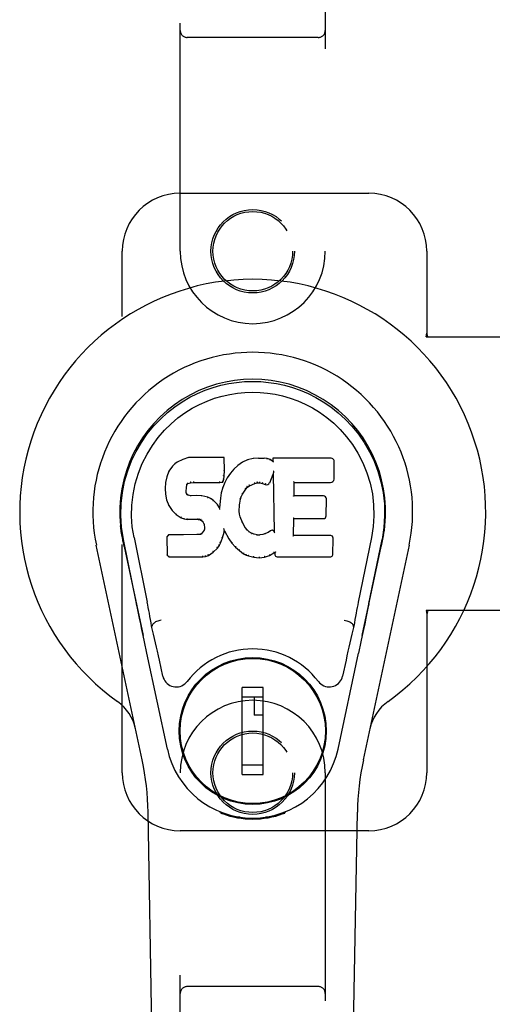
# Model space of a CAD drawing. Header units: inches. Extents: x 0 to 179, y 0 to 116.
# Tile 5 of 18: x 79.92 to 81.95, y 43.69 to 47.93. Entities that reach past the tile are written whole.
import ezdxf

# ---------------------------------------------------------------- set-up
doc = ezdxf.new("R2010")
doc.units = ezdxf.units.IN
doc.header["$LTSCALE"] = 9.842105
doc.header["$MEASUREMENT"] = 0
doc.linetypes.add('HIDDEN', pattern=[0.2, 0.1, -0.1])
doc.layers.add('DOOR_ASSEMBLY', color=7, linetype='CONTINUOUS')

msp = doc.modelspace()

# ---------------------------------------------------------------- linework, layer by layer
at = {"layer": 'DOOR_ASSEMBLY', "color": 8, "linetype": 'HIDDEN'}
for p, q in [((80.6094, 46.9358), (80.6094, 48.7933)), ((81.2344, 48.7933), (81.2344, 46.9358)), ((81.2044, 47.8583), (80.6394, 47.8583)), ((80.6094, 47.1858), (81.4219, 47.1858)), ((80.3594, 44.6858), (80.3594, 46.9358)), ((81.6719, 46.9358), (81.6719, 46.5826)), ((81.6689, 46.5658), (81.6719, 46.5826)), ((81.6689, 46.5658), (81.9898, 46.5658)), ((81.6763, 46.5658), (81.6719, 46.5826)), ((81.9898, 45.3858), (81.6689, 45.3858)), ((81.6689, 45.3858), (81.6719, 45.3689)), ((81.6763, 45.3858), (81.6719, 45.3689)), ((81.6719, 45.3689), (81.6719, 44.6858)), ((80.6094, 42.8283), (80.6094, 44.6858)), ((81.2344, 44.6858), (81.2344, 42.8283)), ((81.4219, 44.4358), (80.6094, 44.4358)), ((81.2044, 43.7633), (80.6394, 43.7633))]:
    msp.add_line(p, q, dxfattribs=at)
at = {"layer": 'DOOR_ASSEMBLY', "color": 7, "linetype": 'Continuous'}
for p, q in [((80.5759, 46.0091), (80.5611, 45.9873)), ((80.5858, 46.0187), (80.5759, 46.0091)), ((80.5763, 46.0087), (80.5759, 46.0091)), ((80.5969, 46.0264), (80.5858, 46.0187)), ((80.5862, 46.0182), (80.5858, 46.0187)), ((80.62, 46.037), (80.5969, 46.0264)), ((80.5972, 46.0258), (80.5969, 46.0264)), ((80.6458, 46.0452), (80.62, 46.037)), ((80.6203, 46.0364), (80.62, 46.037)), ((80.7987, 46.0452), (80.6458, 46.0452)), ((80.6459, 46.0446), (80.6458, 46.0452)), ((80.7981, 46.0446), (80.7987, 46.0452)), ((80.7999, 45.9904), (80.7987, 46.0452)), ((80.8577, 46.0117), (80.8406, 45.9954)), ((80.8773, 46.0261), (80.8577, 46.0117)), ((80.8581, 46.0113), (80.8577, 46.0117)), ((80.8998, 46.036), (80.8773, 46.0261)), ((80.8776, 46.0255), (80.8773, 46.0261)), ((80.9234, 46.0414), (80.8998, 46.036)), ((80.9, 46.0354), (80.8998, 46.036)), ((80.947, 46.0437), (80.9234, 46.0414)), ((80.9235, 46.0408), (80.9234, 46.0414)), ((80.947, 46.0437), (80.971, 46.0433)), ((80.947, 46.0431), (80.947, 46.0437)), ((80.9471, 46.0425), (80.947, 46.0431)), ((80.9709, 46.0427), (80.971, 46.0433)), ((80.9838, 46.0413), (80.971, 46.0433)), ((80.9837, 46.0407), (80.9838, 46.0413)), ((80.9967, 46.0371), (80.9838, 46.0413)), ((80.9964, 46.0365), (80.9967, 46.0371)), ((81.0088, 46.0291), (80.9967, 46.0371)), ((81.2573, 46.0432), (81.0085, 46.0432)), ((81.0092, 46.0425), (81.0085, 46.0432)), ((81.0085, 46.0432), (81.0088, 46.0291)), ((81.0088, 46.0291), (81.0094, 46.028)), ((81.2721, 45.9524), (81.2734, 46.0268)), ((80.5611, 45.9873), (80.5514, 45.9627)), ((80.5617, 45.987), (80.5611, 45.9873)), ((80.7969, 45.9517), (80.7985, 45.966)), ((80.7979, 45.966), (80.7985, 45.966)), ((80.7985, 45.966), (80.7999, 45.9904)), ((80.7993, 45.9904), (80.7999, 45.9904)), ((80.8254, 45.9776), (80.8121, 45.9583)), ((80.8406, 45.9954), (80.8254, 45.9776)), ((80.8259, 45.9772), (80.8254, 45.9776)), ((80.841, 45.9949), (80.8406, 45.9954)), ((80.9949, 45.9373), (81.0097, 45.9742)), ((81.0103, 45.9771), (81.0097, 45.9742)), ((81.0097, 45.9742), (81.0141, 45.727)), ((81.0105, 45.9789), (81.0104, 45.9784)), ((81.0106, 45.9796), (81.0105, 45.9789)), ((81.0107, 45.9803), (81.0106, 45.9796)), ((81.0109, 45.9814), (81.0107, 45.9803)), ((81.0111, 45.9825), (81.0109, 45.9814)), ((81.0113, 45.9838), (81.0111, 45.9825)), ((81.0115, 45.9852), (81.0113, 45.9838)), ((81.0119, 45.9871), (81.0115, 45.9852)), ((81.0121, 45.9882), (81.0119, 45.9871)), ((80.5464, 45.9376), (80.545, 45.9127)), ((80.5514, 45.9627), (80.5464, 45.9376)), ((80.547, 45.9375), (80.5464, 45.9376)), ((80.552, 45.9625), (80.5514, 45.9627)), ((80.636, 45.9149), (80.638, 45.928)), ((80.6374, 45.9282), (80.638, 45.928)), ((80.638, 45.928), (80.6396, 45.9313)), ((80.6391, 45.9316), (80.6396, 45.9313)), ((80.6396, 45.9313), (80.6422, 45.9334)), ((80.6419, 45.9339), (80.6422, 45.9334)), ((80.6422, 45.9334), (80.6535, 45.9369)), ((80.6534, 45.9374), (80.6535, 45.9369)), ((80.6535, 45.9369), (80.6669, 45.9379)), ((80.6668, 45.9418), (80.6668, 45.9404)), ((80.6668, 45.9385), (80.6669, 45.9379)), ((80.6669, 45.9379), (80.7798, 45.9379)), ((80.7798, 45.9404), (80.7797, 45.9418)), ((80.7798, 45.9379), (80.7925, 45.939)), ((80.7798, 45.9385), (80.7798, 45.9379)), ((80.792, 45.9395), (80.7925, 45.939)), ((80.801, 45.9376), (80.7924, 45.9158)), ((80.7925, 45.939), (80.7969, 45.9517)), ((80.7964, 45.9518), (80.7969, 45.9517)), ((80.8121, 45.9583), (80.801, 45.9376)), ((80.8016, 45.9374), (80.801, 45.9376)), ((80.8126, 45.958), (80.8121, 45.9583)), ((80.8989, 45.9182), (80.9077, 45.9242)), ((80.9074, 45.9247), (80.9077, 45.9242)), ((80.9077, 45.9242), (80.931, 45.9339)), ((80.9309, 45.9344), (80.931, 45.9339)), ((80.931, 45.9339), (80.9418, 45.9366)), ((80.9417, 45.9372), (80.9418, 45.9366)), ((80.9418, 45.9366), (80.9527, 45.9364)), ((80.9527, 45.937), (80.9527, 45.9364)), ((80.9527, 45.9364), (80.9641, 45.9338)), ((80.9643, 45.9343), (80.9641, 45.9338)), ((80.9641, 45.9338), (80.9757, 45.9293)), ((80.976, 45.9298), (80.9757, 45.9293)), ((81.0997, 45.8806), (81.1007, 45.9378)), ((81.1001, 45.9384), (81.1007, 45.9378)), ((81.1007, 45.9378), (81.2573, 45.9378)), ((80.5456, 45.9127), (80.545, 45.9127)), ((80.545, 45.9127), (80.5462, 45.8877)), ((80.5468, 45.8877), (80.5462, 45.8877)), ((80.5462, 45.8877), (80.5508, 45.8628)), ((80.6345, 45.901), (80.6351, 45.901)), ((80.635, 45.8949), (80.6355, 45.8951)), ((80.6351, 45.901), (80.636, 45.9149)), ((80.6355, 45.8951), (80.6351, 45.901)), ((80.6354, 45.915), (80.636, 45.9149)), ((80.637, 45.8904), (80.6355, 45.8951)), ((80.6364, 45.8901), (80.637, 45.8904)), ((80.6397, 45.8867), (80.637, 45.8904)), ((80.6392, 45.8863), (80.6397, 45.8867)), ((80.6433, 45.884), (80.6397, 45.8867)), ((80.6431, 45.8834), (80.6433, 45.884)), ((80.6548, 45.8807), (80.6433, 45.884)), ((80.6779, 45.8815), (80.6548, 45.8807)), ((80.6548, 45.8801), (80.6548, 45.8807)), ((80.6778, 45.8803), (80.6779, 45.8809)), ((80.7029, 45.8802), (80.6779, 45.8815)), ((80.6779, 45.8809), (80.6779, 45.8815)), ((80.7864, 45.8933), (80.7825, 45.8706)), ((80.7924, 45.9158), (80.7864, 45.8933)), ((80.787, 45.8932), (80.7864, 45.8933)), ((80.793, 45.9156), (80.7924, 45.9158)), ((80.8723, 45.8767), (80.8778, 45.8874)), ((80.8773, 45.8876), (80.8778, 45.8874)), ((80.8778, 45.8874), (80.8918, 45.9095)), ((80.8913, 45.9098), (80.8918, 45.9095)), ((80.8918, 45.9095), (80.8989, 45.9182)), ((80.8985, 45.9186), (80.8989, 45.9182)), ((81.099, 45.88), (81.0997, 45.8806)), ((81.2263, 45.8806), (81.0997, 45.8806)), ((80.5514, 45.8629), (80.5508, 45.8628)), ((80.5508, 45.8628), (80.5601, 45.8391)), ((80.5606, 45.8393), (80.5601, 45.8391)), ((80.5601, 45.8391), (80.5741, 45.8177)), ((80.7028, 45.8796), (80.7029, 45.8802)), ((80.728, 45.8747), (80.7029, 45.8802)), ((80.7278, 45.874), (80.728, 45.8747)), ((80.7405, 45.869), (80.728, 45.8747)), ((80.7402, 45.8684), (80.7405, 45.869)), ((80.7516, 45.8611), (80.7405, 45.869)), ((80.7512, 45.8606), (80.7516, 45.8611)), ((80.7697, 45.8429), (80.7516, 45.8611)), ((80.7693, 45.8425), (80.7697, 45.8429)), ((80.7789, 45.8284), (80.7697, 45.8429)), ((80.7825, 45.8706), (80.7789, 45.8284)), ((80.7831, 45.8705), (80.7825, 45.8706)), ((80.8641, 45.8139), (80.8653, 45.84)), ((80.8647, 45.84), (80.8653, 45.84)), ((80.8653, 45.84), (80.8688, 45.8655)), ((80.8682, 45.8657), (80.8688, 45.8655)), ((80.8688, 45.8655), (80.8723, 45.8767)), ((80.8718, 45.8769), (80.8723, 45.8767)), ((81.2384, 45.7939), (81.2397, 45.867)), ((80.5746, 45.8181), (80.5741, 45.8177)), ((80.5741, 45.8177), (80.5919, 45.7994)), ((80.5922, 45.7999), (80.5919, 45.7994)), ((80.5919, 45.7994), (80.6133, 45.7855)), ((80.7794, 45.8266), (80.7789, 45.8284)), ((80.8635, 45.8139), (80.8641, 45.8139)), ((80.8651, 45.8017), (80.8641, 45.8139)), ((80.8645, 45.8016), (80.8651, 45.8017)), ((80.8677, 45.7899), (80.8651, 45.8017)), ((80.6135, 45.786), (80.6133, 45.7855)), ((80.6133, 45.7855), (80.6259, 45.7809)), ((80.626, 45.7814), (80.6259, 45.7809)), ((80.6259, 45.7809), (80.6388, 45.7787)), ((80.6389, 45.7793), (80.6388, 45.7787)), ((80.6866, 45.7783), (80.6388, 45.7787)), ((80.6866, 45.7788), (80.6866, 45.7783)), ((80.6866, 45.7783), (80.693, 45.7777)), ((80.6931, 45.7782), (80.693, 45.7777)), ((80.693, 45.7777), (80.6981, 45.776)), ((80.6983, 45.7764), (80.6981, 45.776)), ((80.6981, 45.776), (80.7025, 45.7726)), ((80.7029, 45.773), (80.7025, 45.7726)), ((80.7025, 45.7726), (80.7065, 45.768)), ((80.7069, 45.7683), (80.7065, 45.768)), ((80.7065, 45.768), (80.7123, 45.7563)), ((80.7129, 45.7565), (80.7123, 45.7563)), ((80.7123, 45.7563), (80.7147, 45.743)), ((80.8671, 45.7897), (80.8677, 45.7899)), ((80.8771, 45.7659), (80.8677, 45.7899)), ((80.8766, 45.7656), (80.8771, 45.7659)), ((80.8896, 45.7436), (80.8771, 45.7659)), ((81.0979, 45.709), (81.0992, 45.7821)), ((81.0986, 45.7826), (81.0992, 45.7821)), ((81.0992, 45.7821), (81.2263, 45.7821)), ((80.3579, 45.7129), (80.3593, 45.7058)), ((80.5591, 45.7121), (80.5511, 45.704)), ((80.6208, 45.7127), (80.5591, 45.7121)), ((80.5593, 45.7115), (80.5591, 45.7121)), ((80.6815, 45.713), (80.6208, 45.7127)), ((80.6208, 45.7121), (80.6208, 45.7127)), ((80.6208, 45.7121), (80.6208, 45.7115)), ((80.6951, 45.7141), (80.6815, 45.713)), ((80.6815, 45.7124), (80.6815, 45.713)), ((80.6815, 45.7124), (80.6816, 45.7118)), ((80.6996, 45.7165), (80.6951, 45.7141)), ((80.6953, 45.7134), (80.6951, 45.7141)), ((80.7041, 45.7209), (80.6996, 45.7165)), ((80.7, 45.716), (80.6996, 45.7165)), ((80.7124, 45.732), (80.7041, 45.7209)), ((80.7046, 45.7205), (80.7041, 45.7209)), ((80.7142, 45.7372), (80.7124, 45.732)), ((80.7129, 45.7316), (80.7124, 45.732)), ((80.7147, 45.743), (80.7142, 45.7372)), ((80.7148, 45.737), (80.7142, 45.7372)), ((80.7153, 45.743), (80.7147, 45.743)), ((80.7922, 45.6994), (80.7991, 45.7234)), ((80.798, 45.7381), (80.7978, 45.7391)), ((80.7982, 45.7374), (80.798, 45.7381)), ((80.7983, 45.7367), (80.7982, 45.7374)), ((80.7984, 45.7361), (80.7983, 45.7367)), ((80.7986, 45.7355), (80.7984, 45.7361)), ((80.7985, 45.7235), (80.7991, 45.7234)), ((80.7987, 45.7349), (80.7986, 45.7355)), ((80.7988, 45.7341), (80.7987, 45.7349)), ((80.7991, 45.7234), (80.7996, 45.7293)), ((80.7996, 45.7293), (80.7992, 45.7312)), ((80.7996, 45.7293), (80.8188, 45.6953)), ((80.8891, 45.7432), (80.8896, 45.7436)), ((80.8975, 45.7342), (80.8896, 45.7436)), ((80.897, 45.7338), (80.8975, 45.7342)), ((80.9068, 45.7258), (80.8975, 45.7342)), ((80.9064, 45.7253), (80.9068, 45.7258)), ((80.917, 45.719), (80.9068, 45.7258)), ((80.9167, 45.7184), (80.917, 45.719)), ((80.9281, 45.7145), (80.917, 45.719)), ((80.928, 45.7139), (80.9281, 45.7145)), ((80.9403, 45.7123), (80.9281, 45.7145)), ((80.9403, 45.7123), (80.9527, 45.7118)), ((80.9403, 45.7117), (80.9403, 45.7123)), ((80.9648, 45.7137), (80.9527, 45.7118)), ((80.9527, 45.7112), (80.9527, 45.7118)), ((80.9767, 45.7175), (80.9648, 45.7137)), ((80.9649, 45.713), (80.9648, 45.7137)), ((80.988, 45.7227), (80.9767, 45.7175)), ((80.977, 45.7169), (80.9767, 45.7175)), ((80.9985, 45.7299), (80.988, 45.7227)), ((80.9884, 45.7222), (80.988, 45.7227)), ((80.9988, 45.7294), (80.9985, 45.7299)), ((81.0141, 45.727), (81.0141, 45.7269)), ((81.0147, 45.7249), (81.0141, 45.7269)), ((81.0168, 45.7195), (81.0161, 45.7216)), ((81.4859, 45.7129), (81.4845, 45.7058)), ((81.485, 45.7079), (81.4859, 45.7129)), ((80.361, 45.6961), (80.3604, 45.6992)), ((80.3616, 45.693), (80.361, 45.6961)), ((80.3629, 45.6864), (80.3616, 45.693)), ((80.366, 45.6717), (80.3629, 45.6864)), ((80.4214, 45.4153), (80.3649, 45.6922)), ((80.368, 45.6622), (80.366, 45.6717)), ((80.4104, 45.7014), (80.4674, 45.4224)), ((80.5517, 45.7038), (80.5511, 45.704)), ((80.5511, 45.704), (80.5525, 45.6248)), ((80.7772, 45.6654), (80.783, 45.6766)), ((80.7825, 45.6768), (80.783, 45.6766)), ((80.783, 45.6766), (80.7922, 45.6994)), ((80.7917, 45.6996), (80.7922, 45.6994)), ((80.8192, 45.6956), (80.8188, 45.6953)), ((80.8188, 45.6953), (80.832, 45.6765)), ((80.8324, 45.6769), (80.832, 45.6765)), ((80.832, 45.6765), (80.8473, 45.6596)), ((81.0973, 45.7084), (81.0979, 45.709)), ((81.2579, 45.709), (81.0979, 45.709)), ((81.267, 45.6263), (81.2683, 45.6984)), ((81.4334, 45.7014), (81.3764, 45.4224)), ((81.4224, 45.4153), (81.4789, 45.6922)), ((81.4758, 45.6622), (81.4778, 45.6717)), ((81.4778, 45.6717), (81.4808, 45.6864)), ((81.4808, 45.6864), (81.4824, 45.6942)), ((81.4824, 45.6942), (81.4829, 45.6969)), ((81.4829, 45.6969), (81.4834, 45.6995)), ((81.4834, 45.6995), (81.485, 45.7079)), ((80.4454, 44.7412), (80.248, 45.6672)), ((80.368, 45.6622), (80.4499, 45.2779)), ((80.7312, 45.6233), (80.752, 45.6375)), ((80.7517, 45.638), (80.752, 45.6375)), ((80.752, 45.6375), (80.7699, 45.6548)), ((80.7694, 45.6552), (80.7699, 45.6548)), ((80.7699, 45.6548), (80.7772, 45.6654)), ((80.7767, 45.6657), (80.7772, 45.6654)), ((80.8477, 45.66), (80.8473, 45.6596)), ((80.8473, 45.6596), (80.8643, 45.6445)), ((80.8647, 45.6449), (80.8643, 45.6445)), ((80.8643, 45.6445), (80.8826, 45.6305)), ((80.8829, 45.631), (80.8826, 45.6305)), ((80.8826, 45.6305), (80.8931, 45.6252)), ((80.8933, 45.6257), (80.8931, 45.6252)), ((80.9946, 45.6233), (81.0132, 45.6345)), ((81.013, 45.635), (81.0132, 45.6345)), ((81.0132, 45.6345), (81.0176, 45.6345)), ((81.0181, 45.635), (81.0176, 45.6345)), ((81.0176, 45.6345), (81.0177, 45.6263)), ((81.3939, 45.2779), (81.4757, 45.6622)), ((81.5957, 45.6672), (81.3984, 44.7412)), ((80.5531, 45.625), (80.5525, 45.6248)), ((80.5525, 45.6248), (80.5601, 45.6173)), ((80.5603, 45.6179), (80.5601, 45.6173)), ((80.5601, 45.6173), (80.7062, 45.6173)), ((80.7062, 45.6199), (80.7061, 45.6213)), ((80.7062, 45.6173), (80.719, 45.619)), ((80.7062, 45.6179), (80.7062, 45.6173)), ((80.7189, 45.6196), (80.719, 45.619)), ((80.719, 45.619), (80.7312, 45.6233)), ((80.7309, 45.6238), (80.7312, 45.6233)), ((80.8931, 45.6252), (80.9041, 45.6214)), ((80.9043, 45.6219), (80.9041, 45.6214)), ((80.9041, 45.6214), (80.9264, 45.6158)), ((80.9265, 45.6163), (80.9264, 45.6158)), ((80.9264, 45.6158), (80.9493, 45.6132)), ((80.9493, 45.6171), (80.9493, 45.6138)), ((80.9493, 45.6132), (80.9724, 45.6164)), ((80.9493, 45.6138), (80.9493, 45.6132)), ((80.9723, 45.6169), (80.9724, 45.6164)), ((80.9724, 45.6164), (80.9946, 45.6233)), ((80.9943, 45.6238), (80.9946, 45.6233)), ((81.0268, 45.6173), (81.2579, 45.6173)), ((80.4885, 45.3186), (80.4864, 45.3183)), ((81.3553, 45.3186), (81.3573, 45.3183)), ((81.3882, 45.2508), (81.3779, 45.2022)), ((80.5542, 44.7876), (80.4659, 45.2022)), ((81.2896, 44.7876), (81.3779, 45.2022)), ((80.5346, 45.1028), (80.5199, 45.1719)), ((81.3239, 45.1719), (81.3092, 45.1028)), ((80.7742, 45.146), (80.7742, 45.1416)), ((81.0695, 45.146), (81.0695, 45.1417)), ((80.9672, 45.0529), (80.8766, 45.0529)), ((80.8766, 44.6789), (80.8766, 45.0529)), ((80.9672, 44.6789), (80.9672, 45.0529)), ((80.6418, 45.0135), (80.6461, 45.0135)), ((80.8766, 45.0135), (80.9672, 45.0135)), ((80.9278, 45.0135), (80.9278, 44.9348)), ((81.1977, 45.0135), (81.202, 45.0135)), ((80.9672, 44.9348), (80.9278, 44.9348)), ((80.6418, 44.7182), (80.6461, 44.7182)), ((80.9672, 44.7182), (80.8766, 44.7182)), ((81.1976, 44.7182), (81.202, 44.7182)), ((80.8766, 44.6789), (80.9672, 44.6789)), ((80.7742, 44.5858), (80.7742, 44.5901)), ((81.0695, 44.5858), (81.0695, 44.5901)), ((80.5434, 40.3763), (80.4711, 44.5156)), ((80.7831, 44.5123), (80.7804, 44.518)), ((80.7867, 44.5154), (80.7866, 44.5108)), ((80.8672, 44.4942), (80.8462, 44.4939)), ((80.9219, 44.4899), (80.9219, 44.486)), ((80.9975, 44.4939), (80.9766, 44.4942)), ((81.0532, 44.5093), (81.0535, 44.5123)), ((81.0571, 44.5154), (81.0571, 44.5108)), ((81.0634, 44.518), (81.0606, 44.5123)), ((81.3004, 40.3763), (81.3726, 44.5156))]:
    msp.add_line(p, q, dxfattribs=at)
for points in [[(80.3649, 45.6921), (80.3567, 45.7448), (80.3535, 45.7965), (80.3549, 45.8468), (80.3605, 45.8955), (80.3701, 45.9427), (80.3834, 45.9881), (80.4, 46.0313), (80.4197, 46.0723), (80.4423, 46.1111), (80.4674, 46.1474), (80.4948, 46.1811), (80.524, 46.2119), (80.5546, 46.2398), (80.5862, 46.2647), (80.6184, 46.2866), (80.651, 46.3057), (80.6839, 46.3222), (80.7171, 46.3362), (80.7508, 46.348), (80.7847, 46.3576), (80.8185, 46.3649), (80.8526, 46.3701), (80.8871, 46.3733), (80.9219, 46.3744)], [(80.9219, 46.3744), (80.9561, 46.3733), (80.9905, 46.3702), (81.0248, 46.365), (81.059, 46.3576), (81.0929, 46.348), (81.1266, 46.3362), (81.1602, 46.322), (81.1934, 46.3053), (81.226, 46.2862), (81.2581, 46.2643), (81.29, 46.2391), (81.3207, 46.2109), (81.3498, 46.1801), (81.377, 46.1465), (81.4021, 46.11), (81.4247, 46.071), (81.4444, 46.0297), (81.461, 45.9863), (81.474, 45.9413), (81.4834, 45.8945), (81.489, 45.8458), (81.4903, 45.7956), (81.487, 45.7442), (81.4789, 45.6921)], [(80.4104, 45.7014), (80.4031, 45.7471), (80.4, 45.7932), (80.401, 45.8399), (80.4061, 45.8866), (80.4156, 45.9329), (80.4291, 45.9779), (80.4461, 46.0206), (80.4664, 46.0609), (80.4894, 46.0981), (80.5146, 46.1323), (80.5415, 46.1633), (80.5699, 46.1913), (80.5995, 46.2164), (80.63, 46.2386), (80.6613, 46.2582), (80.6932, 46.2751), (80.7253, 46.2894), (80.7577, 46.3013), (80.7903, 46.311), (80.8229, 46.3184), (80.8556, 46.3236), (80.8882, 46.3267), (80.9207, 46.3278), (80.9533, 46.3269), (80.9858, 46.3239), (81.0182, 46.3189), (81.0507, 46.3117), (81.0831, 46.3023), (81.1155, 46.2906), (81.1475, 46.2766), (81.1791, 46.2601), (81.2102, 46.241), (81.2408, 46.2191), (81.2706, 46.1943), (81.2993, 46.1665), (81.3265, 46.1357), (81.3521, 46.1015), (81.3754, 46.0642), (81.3962, 46.0236), (81.4138, 45.9804), (81.4275, 45.9355), (81.4372, 45.8891)], [(80.5764, 46.0088), (80.5766, 46.0089), (80.5768, 46.009), (80.577, 46.009), (80.5773, 46.009), (80.5776, 46.0089), (80.5778, 46.0088)], [(80.5862, 46.0182), (80.5864, 46.0183), (80.5865, 46.0183), (80.5867, 46.0183), (80.5869, 46.0183), (80.5871, 46.0182), (80.5874, 46.018)], [(80.5973, 46.0258), (80.5974, 46.0259), (80.5975, 46.0259), (80.5976, 46.0258), (80.5978, 46.0258), (80.598, 46.0257), (80.5982, 46.0255)], [(80.6203, 46.0364), (80.6204, 46.0364), (80.6205, 46.0364), (80.6206, 46.0363), (80.6207, 46.0362), (80.6208, 46.0361), (80.621, 46.0359)], [(80.6459, 46.0446), (80.6459, 46.0446), (80.646, 46.0445), (80.646, 46.0444), (80.6461, 46.0443), (80.6461, 46.0442), (80.6462, 46.044)], [(80.7975, 46.0446), (80.7973, 46.0446), (80.7971, 46.0445), (80.7969, 46.0444), (80.7967, 46.0443), (80.7964, 46.0442), (80.7962, 46.044)], [(80.8593, 46.0111), (80.859, 46.0113), (80.8588, 46.0114), (80.8586, 46.0114), (80.8584, 46.0114), (80.8582, 46.0113), (80.858, 46.0112)], [(80.8786, 46.0252), (80.8784, 46.0254), (80.8782, 46.0255), (80.878, 46.0255), (80.8779, 46.0255), (80.8778, 46.0255), (80.8776, 46.0255)], [(80.9006, 46.0349), (80.9005, 46.0351), (80.9004, 46.0352), (80.9003, 46.0353), (80.9002, 46.0354), (80.9001, 46.0354), (80.9, 46.0354)], [(80.9238, 46.0402), (80.9238, 46.0404), (80.9237, 46.0405), (80.9237, 46.0406), (80.9236, 46.0407), (80.9236, 46.0408), (80.9235, 46.0408)], [(80.9708, 46.0421), (80.9708, 46.0423), (80.9708, 46.0424), (80.9709, 46.0425), (80.9709, 46.0426), (80.9709, 46.0426), (80.9709, 46.0427)], [(80.9832, 46.0402), (80.9833, 46.0403), (80.9834, 46.0405), (80.9835, 46.0406), (80.9835, 46.0406), (80.9836, 46.0407), (80.9837, 46.0407)], [(80.9956, 46.0361), (80.9957, 46.0363), (80.9959, 46.0364), (80.996, 46.0365), (80.9962, 46.0365), (80.9963, 46.0365), (80.9964, 46.0365)], [(81.0112, 46.0419), (81.0109, 46.0421), (81.0106, 46.0422), (81.0104, 46.0424), (81.0102, 46.0424), (81.01, 46.0425), (81.0098, 46.0425)], [(81.0114, 46.0256), (81.0111, 46.0261), (81.0109, 46.0265), (81.0106, 46.0269), (81.0103, 46.0272), (81.0101, 46.0275), (81.0098, 46.0277)], [(80.5617, 45.9871), (80.5619, 45.9873), (80.5621, 45.9874), (80.5624, 45.9875), (80.5627, 45.9876), (80.5631, 45.9875), (80.5634, 45.9875)], [(80.7979, 45.966), (80.7979, 45.9664), (80.7977, 45.9668), (80.7974, 45.9671), (80.797, 45.9673), (80.7965, 45.9675), (80.796, 45.9676)], [(80.7993, 45.9904), (80.7992, 45.9908), (80.799, 45.9911), (80.7987, 45.9914), (80.7983, 45.9916), (80.7978, 45.9918), (80.7973, 45.9918)], [(80.8274, 45.9774), (80.8271, 45.9775), (80.8268, 45.9775), (80.8266, 45.9775), (80.8263, 45.9775), (80.8261, 45.9774), (80.8259, 45.9772)], [(80.8424, 45.995), (80.8422, 45.9951), (80.8419, 45.9951), (80.8417, 45.9952), (80.8414, 45.9951), (80.8412, 45.9951), (80.841, 45.9949)], [(81.0104, 45.9784), (81.0104, 45.9782), (81.0104, 45.978), (81.0103, 45.9779)], [(81.0103, 45.9779), (81.0103, 45.9776), (81.0103, 45.9775), (81.0103, 45.9773)], [(80.547, 45.9376), (80.5471, 45.9379), (80.5474, 45.9382), (80.5477, 45.9384), (80.5481, 45.9385), (80.5485, 45.9386), (80.5489, 45.9386)], [(80.5521, 45.9626), (80.5522, 45.9628), (80.5524, 45.963), (80.5528, 45.9632), (80.5531, 45.9633), (80.5535, 45.9633), (80.5539, 45.9633)], [(80.6355, 45.9301), (80.636, 45.93), (80.6365, 45.9298), (80.6369, 45.9295), (80.6372, 45.9291), (80.6374, 45.9287), (80.6374, 45.9283)], [(80.6375, 45.9343), (80.6381, 45.934), (80.6385, 45.9336), (80.6389, 45.9331), (80.6392, 45.9327), (80.6393, 45.9322), (80.6392, 45.9318)], [(80.6409, 45.9371), (80.6412, 45.9367), (80.6415, 45.9363), (80.6418, 45.9358), (80.642, 45.9354), (80.6421, 45.9349), (80.6421, 45.9345), (80.6421, 45.9342), (80.6419, 45.934)], [(80.653, 45.9407), (80.6532, 45.9403), (80.6533, 45.9398), (80.6534, 45.9393), (80.6535, 45.9388), (80.6535, 45.9383), (80.6535, 45.9379), (80.6535, 45.9375), (80.6534, 45.9374)], [(80.6668, 45.9404), (80.6669, 45.9399), (80.6669, 45.9395), (80.6669, 45.939), (80.6669, 45.9387), (80.6669, 45.9385), (80.6668, 45.9385)], [(80.7798, 45.9385), (80.7798, 45.9385), (80.7798, 45.9387), (80.7798, 45.939), (80.7798, 45.9395), (80.7798, 45.9399), (80.7798, 45.9404)], [(80.7921, 45.9398), (80.7922, 45.9401), (80.7921, 45.9404), (80.792, 45.9408), (80.7918, 45.9412), (80.7916, 45.9417), (80.7913, 45.9421), (80.7909, 45.9424), (80.7906, 45.9428)], [(80.7964, 45.9519), (80.7963, 45.9523), (80.7961, 45.9527), (80.7959, 45.953), (80.7955, 45.9533), (80.795, 45.9535), (80.7944, 45.9536)], [(80.8033, 45.9379), (80.803, 45.938), (80.8026, 45.938), (80.8023, 45.9379), (80.802, 45.9378), (80.8017, 45.9376), (80.8015, 45.9373)], [(80.8143, 45.9584), (80.8139, 45.9584), (80.8136, 45.9585), (80.8133, 45.9584), (80.813, 45.9584), (80.8128, 45.9582), (80.8126, 45.958)], [(80.9074, 45.9247), (80.9076, 45.9249), (80.9076, 45.9252), (80.9076, 45.9256), (80.9075, 45.926), (80.9073, 45.9265), (80.9071, 45.927), (80.9068, 45.9274), (80.9064, 45.9278)], [(80.9309, 45.9344), (80.931, 45.9345), (80.9311, 45.9348), (80.9311, 45.9352), (80.931, 45.9356), (80.9309, 45.9361), (80.9307, 45.9367), (80.9305, 45.9372), (80.9302, 45.9377)], [(80.9417, 45.9372), (80.9418, 45.9372), (80.9418, 45.9375), (80.9418, 45.9378), (80.9418, 45.9383), (80.9418, 45.9389), (80.9417, 45.9394), (80.9416, 45.94), (80.9415, 45.9405)], [(80.9528, 45.937), (80.9527, 45.9371), (80.9527, 45.9373), (80.9527, 45.9377), (80.9527, 45.9381), (80.9527, 45.9387), (80.9528, 45.9393), (80.9529, 45.9398), (80.953, 45.9404)], [(80.9643, 45.9343), (80.9641, 45.9344), (80.9641, 45.9347), (80.9641, 45.9351), (80.9641, 45.9355), (80.9642, 45.936), (80.9644, 45.9366), (80.9646, 45.9371), (80.9649, 45.9376)], [(80.9767, 45.933), (80.9764, 45.9326), (80.9762, 45.9321), (80.976, 45.9316), (80.9758, 45.9311), (80.9757, 45.9306), (80.9757, 45.9302), (80.9758, 45.9299), (80.976, 45.9298)], [(81.0981, 45.9417), (81.0984, 45.9415), (81.0986, 45.9413), (81.0989, 45.9411), (81.0991, 45.9408), (81.0993, 45.9406), (81.0995, 45.9403)], [(81.0995, 45.9403), (81.0997, 45.9401), (81.0998, 45.9398), (81.0999, 45.9396), (81.1, 45.9394), (81.1001, 45.9391), (81.1001, 45.939)], [(80.5456, 45.9127), (80.5457, 45.9131), (80.5459, 45.9134), (80.5462, 45.9137), (80.5466, 45.9139), (80.547, 45.914), (80.5475, 45.914)], [(80.5468, 45.8878), (80.5469, 45.8882), (80.547, 45.8885), (80.5474, 45.8888), (80.5478, 45.8891), (80.5482, 45.8892), (80.5488, 45.8893)], [(80.6326, 45.9023), (80.633, 45.9023), (80.6335, 45.9022), (80.6339, 45.902), (80.6342, 45.9017), (80.6344, 45.9013), (80.6345, 45.9009)], [(80.633, 45.8959), (80.6334, 45.8959), (80.6339, 45.8959), (80.6342, 45.8957), (80.6345, 45.8955), (80.6348, 45.8953), (80.6349, 45.895)], [(80.6334, 45.9166), (80.6339, 45.9165), (80.6344, 45.9163), (80.6348, 45.9161), (80.6351, 45.9158), (80.6353, 45.9154), (80.6354, 45.915)], [(80.6346, 45.8906), (80.635, 45.8907), (80.6353, 45.8907), (80.6356, 45.8906), (80.6359, 45.8906), (80.6361, 45.8904), (80.6363, 45.8902)], [(80.6378, 45.8862), (80.6381, 45.8863), (80.6383, 45.8864), (80.6386, 45.8864), (80.6388, 45.8864), (80.639, 45.8864), (80.6391, 45.8863)], [(80.6422, 45.883), (80.6423, 45.8831), (80.6425, 45.8833), (80.6426, 45.8834), (80.6428, 45.8834), (80.6429, 45.8834), (80.643, 45.8834)], [(80.789, 45.8941), (80.7885, 45.8941), (80.7881, 45.8941), (80.7877, 45.8939), (80.7874, 45.8937), (80.7872, 45.8935), (80.787, 45.8931)], [(80.7949, 45.9163), (80.7944, 45.9164), (80.7941, 45.9163), (80.7937, 45.9162), (80.7934, 45.9161), (80.7931, 45.9159), (80.793, 45.9155)], [(80.8773, 45.8877), (80.8774, 45.8881), (80.8773, 45.8885), (80.8771, 45.889), (80.8767, 45.8894), (80.8761, 45.8897), (80.8756, 45.89)], [(80.8913, 45.9098), (80.8914, 45.9101), (80.8914, 45.9105), (80.8913, 45.9108), (80.8911, 45.9112), (80.8908, 45.9116), (80.8905, 45.9119), (80.8901, 45.9121), (80.8897, 45.9123)], [(80.8985, 45.9187), (80.8987, 45.9189), (80.8987, 45.9193), (80.8986, 45.9196), (80.8985, 45.92), (80.8982, 45.9204), (80.8979, 45.9208), (80.8975, 45.9212), (80.8971, 45.9214)], [(81.4372, 45.8891), (81.4426, 45.8417), (81.4438, 45.7941), (81.4407, 45.7475), (81.4334, 45.7014)], [(80.5514, 45.863), (80.5514, 45.8634), (80.5516, 45.8638), (80.5518, 45.8642), (80.5522, 45.8645), (80.5527, 45.8647), (80.5533, 45.8648)], [(80.5606, 45.8394), (80.5606, 45.8398), (80.5607, 45.8403), (80.5609, 45.8407), (80.5613, 45.8411), (80.5618, 45.8414), (80.5624, 45.8416)], [(80.6545, 45.8795), (80.6546, 45.8797), (80.6546, 45.8798), (80.6546, 45.8799), (80.6547, 45.88), (80.6547, 45.8801), (80.6548, 45.8801)], [(80.7025, 45.879), (80.7026, 45.8792), (80.7026, 45.8793), (80.7027, 45.8794), (80.7027, 45.8795), (80.7028, 45.8795), (80.7028, 45.8796)], [(80.7272, 45.8736), (80.7273, 45.8737), (80.7274, 45.8739), (80.7275, 45.874), (80.7276, 45.874), (80.7277, 45.874), (80.7278, 45.874)], [(80.7392, 45.8681), (80.7395, 45.8683), (80.7397, 45.8684), (80.7398, 45.8684), (80.7399, 45.8685), (80.7401, 45.8685), (80.7402, 45.8684)], [(80.7499, 45.8605), (80.7501, 45.8606), (80.7504, 45.8607), (80.7506, 45.8608), (80.7508, 45.8608), (80.751, 45.8607), (80.7511, 45.8607)], [(80.7677, 45.8426), (80.768, 45.8427), (80.7683, 45.8428), (80.7686, 45.8428), (80.7688, 45.8428), (80.769, 45.8427), (80.7692, 45.8425)], [(80.7851, 45.8716), (80.7846, 45.8716), (80.7842, 45.8715), (80.7838, 45.8713), (80.7835, 45.8711), (80.7833, 45.8708), (80.7831, 45.8704)], [(80.8647, 45.84), (80.8646, 45.8404), (80.8644, 45.8408), (80.8641, 45.8411), (80.8637, 45.8413), (80.8632, 45.8415), (80.8627, 45.8415)], [(80.8682, 45.8658), (80.8682, 45.8661), (80.868, 45.8665), (80.8677, 45.8669), (80.8673, 45.8671), (80.8668, 45.8674), (80.8663, 45.8675)], [(80.8718, 45.8769), (80.8718, 45.8773), (80.8717, 45.8778), (80.8714, 45.8782), (80.871, 45.8785), (80.8705, 45.8788), (80.8699, 45.879)], [(81.097, 45.8794), (81.0973, 45.8795), (81.0976, 45.8797), (81.0978, 45.8798), (81.098, 45.8799), (81.0982, 45.8799), (81.0984, 45.8799)], [(80.5745, 45.8181), (80.5744, 45.8184), (80.5744, 45.8187), (80.5745, 45.8191), (80.5747, 45.8195), (80.575, 45.8198), (80.5753, 45.8202), (80.5757, 45.8205), (80.5761, 45.8207)], [(80.5922, 45.7999), (80.5921, 45.8002), (80.592, 45.8005), (80.5921, 45.8009), (80.5922, 45.8013), (80.5924, 45.8017), (80.5927, 45.8021), (80.5931, 45.8025), (80.5935, 45.8028)], [(80.7808, 45.8219), (80.7803, 45.8238), (80.7801, 45.8247), (80.7798, 45.8254), (80.7796, 45.826), (80.7795, 45.8264)], [(80.8635, 45.814), (80.8634, 45.8143), (80.8632, 45.8146), (80.8629, 45.8149), (80.8625, 45.8151), (80.862, 45.8152), (80.8615, 45.8152)], [(80.8645, 45.8017), (80.8643, 45.802), (80.8641, 45.8023), (80.8638, 45.8025), (80.8634, 45.8026), (80.863, 45.8027), (80.8625, 45.8027)], [(80.6135, 45.7861), (80.6133, 45.7863), (80.6133, 45.7866), (80.6133, 45.7869), (80.6134, 45.7874), (80.6136, 45.7879), (80.6138, 45.7884), (80.6141, 45.7888), (80.6144, 45.7892)], [(80.626, 45.7815), (80.6259, 45.7816), (80.6259, 45.7818), (80.6259, 45.7822), (80.6259, 45.7826), (80.626, 45.7832), (80.6261, 45.7837), (80.6263, 45.7843), (80.6265, 45.7848)], [(80.6389, 45.7793), (80.6388, 45.7794), (80.6388, 45.7796), (80.6388, 45.7799), (80.6388, 45.7804), (80.6389, 45.781), (80.6389, 45.7815), (80.639, 45.7821), (80.6391, 45.7826)], [(80.6866, 45.7788), (80.6866, 45.7789), (80.6866, 45.7791), (80.6866, 45.7795), (80.6866, 45.7799), (80.6866, 45.7805), (80.6867, 45.7811), (80.6867, 45.7817), (80.6867, 45.7822)], [(80.6931, 45.7782), (80.693, 45.7783), (80.693, 45.7786), (80.693, 45.7789), (80.693, 45.7794), (80.6931, 45.7799), (80.6932, 45.7805), (80.6934, 45.781), (80.6935, 45.7815)], [(80.6983, 45.7765), (80.6982, 45.7767), (80.6981, 45.777), (80.6981, 45.7774), (80.6982, 45.7778), (80.6984, 45.7783), (80.6986, 45.7788), (80.6989, 45.7792), (80.6993, 45.7796)], [(80.703, 45.773), (80.7028, 45.7733), (80.7027, 45.7737), (80.7028, 45.7741), (80.703, 45.7745), (80.7032, 45.7749), (80.7035, 45.7752), (80.7039, 45.7756), (80.7043, 45.7759)], [(80.7069, 45.7684), (80.7068, 45.7688), (80.7069, 45.7693), (80.7072, 45.7697), (80.7075, 45.7702), (80.708, 45.7705), (80.7086, 45.7708)], [(80.7129, 45.7566), (80.7129, 45.757), (80.7131, 45.7574), (80.7134, 45.7577), (80.7138, 45.758), (80.7142, 45.7583), (80.7148, 45.7584)], [(80.8671, 45.7898), (80.867, 45.79), (80.8667, 45.7903), (80.8664, 45.7904), (80.8661, 45.7905), (80.8657, 45.7905), (80.8653, 45.7905)], [(80.8766, 45.7657), (80.8764, 45.7659), (80.8762, 45.7661), (80.8759, 45.7662), (80.8755, 45.7662), (80.8752, 45.7662), (80.8748, 45.7662)], [(81.0967, 45.786), (81.0969, 45.7858), (81.0972, 45.7856), (81.0974, 45.7853), (81.0977, 45.7851), (81.0979, 45.7848), (81.0981, 45.7846)], [(81.0981, 45.7846), (81.0982, 45.7843), (81.0984, 45.7841), (81.0985, 45.7838), (81.0986, 45.7836), (81.0986, 45.7834), (81.0986, 45.7832)], [(80.3578, 45.7129), (80.3567, 45.7192), (80.3557, 45.7255), (80.3547, 45.7318), (80.3539, 45.738), (80.3531, 45.7442), (80.3524, 45.7504)], [(80.3604, 45.6992), (80.3581, 45.7116), (80.3578, 45.7129)], [(80.5594, 45.7115), (80.5595, 45.7115), (80.5596, 45.7114), (80.5598, 45.7113), (80.5599, 45.7112), (80.56, 45.7111), (80.5601, 45.7109)], [(80.6953, 45.7134), (80.6954, 45.7134), (80.6955, 45.7134), (80.6956, 45.7133), (80.6957, 45.7132), (80.6958, 45.7131), (80.6959, 45.7129)], [(80.7001, 45.716), (80.7002, 45.7161), (80.7004, 45.7161), (80.7006, 45.7161), (80.7008, 45.716), (80.701, 45.7159), (80.7012, 45.7158)], [(80.7046, 45.7205), (80.7048, 45.7206), (80.705, 45.7207), (80.7053, 45.7208), (80.7055, 45.7208), (80.7058, 45.7207), (80.7061, 45.7206)], [(80.713, 45.7317), (80.7132, 45.7319), (80.7134, 45.732), (80.7137, 45.7321), (80.714, 45.7322), (80.7143, 45.7321), (80.7147, 45.7321)], [(80.7149, 45.7371), (80.715, 45.7374), (80.7153, 45.7376), (80.7156, 45.7378), (80.7159, 45.7379), (80.7163, 45.738), (80.7168, 45.738)], [(80.7153, 45.7431), (80.7154, 45.7435), (80.7156, 45.7438), (80.7159, 45.7441), (80.7163, 45.7443), (80.7168, 45.7444), (80.7173, 45.7445)], [(80.7985, 45.7235), (80.7985, 45.7239), (80.7983, 45.7243), (80.798, 45.7246), (80.7976, 45.7249), (80.7971, 45.7251), (80.7966, 45.7252)], [(80.799, 45.733), (80.799, 45.7333), (80.7989, 45.7335), (80.7988, 45.7341)], [(80.7992, 45.7314), (80.7992, 45.7316), (80.7992, 45.7317), (80.7992, 45.7319), (80.7992, 45.7321), (80.7991, 45.7323), (80.7991, 45.7325), (80.7991, 45.7328), (80.799, 45.733)], [(80.8874, 45.7434), (80.8878, 45.7435), (80.8881, 45.7436), (80.8883, 45.7436), (80.8886, 45.7435), (80.8888, 45.7434), (80.889, 45.7432)], [(80.8956, 45.7338), (80.8959, 45.7339), (80.8961, 45.734), (80.8964, 45.734), (80.8966, 45.734), (80.8968, 45.7339), (80.897, 45.7337)], [(80.9052, 45.7252), (80.9055, 45.7253), (80.9057, 45.7254), (80.9059, 45.7254), (80.9061, 45.7255), (80.9063, 45.7254), (80.9064, 45.7253)], [(80.9158, 45.718), (80.916, 45.7182), (80.9162, 45.7183), (80.9163, 45.7184), (80.9164, 45.7184), (80.9166, 45.7184), (80.9167, 45.7184)], [(80.9274, 45.7134), (80.9275, 45.7136), (80.9276, 45.7137), (80.9277, 45.7138), (80.9278, 45.7138), (80.9279, 45.7139), (80.928, 45.7139)], [(80.94, 45.7111), (80.9401, 45.7113), (80.9401, 45.7114), (80.9402, 45.7115), (80.9402, 45.7116), (80.9402, 45.7117), (80.9403, 45.7117)], [(80.9529, 45.7106), (80.9528, 45.7108), (80.9528, 45.7109), (80.9528, 45.711), (80.9528, 45.7111), (80.9528, 45.7112), (80.9527, 45.7112)], [(80.9654, 45.7125), (80.9653, 45.7127), (80.9652, 45.7128), (80.9652, 45.7129), (80.9651, 45.713), (80.965, 45.713), (80.965, 45.713)], [(80.9777, 45.7165), (80.9775, 45.7166), (80.9774, 45.7168), (80.9773, 45.7168), (80.9772, 45.7169), (80.9771, 45.7169), (80.977, 45.7169)], [(80.9893, 45.7218), (80.9891, 45.722), (80.9889, 45.7221), (80.9887, 45.7222), (80.9886, 45.7222), (80.9885, 45.7222), (80.9884, 45.7222)], [(81.014, 45.7271), (81.0133, 45.728), (81.0126, 45.7288), (81.0119, 45.7294), (81.0112, 45.73), (81.0104, 45.7305), (81.0097, 45.7309), (81.0089, 45.7313), (81.0081, 45.7316), (81.0073, 45.7318), (81.0065, 45.7319), (81.0057, 45.732), (81.0049, 45.732)], [(81.0161, 45.7216), (81.0157, 45.7225), (81.0154, 45.7234), (81.0151, 45.7241), (81.0149, 45.7246)], [(81.4859, 45.7129), (81.487, 45.7193), (81.4881, 45.7256), (81.489, 45.7319), (81.4899, 45.7382), (81.4907, 45.7443), (81.4914, 45.7504)], [(80.552, 45.704), (80.5522, 45.7042), (80.5524, 45.7043), (80.5527, 45.7044), (80.553, 45.7044), (80.5534, 45.7044), (80.5537, 45.7043)], [(80.7767, 45.6656), (80.7768, 45.6661), (80.7768, 45.6666), (80.7765, 45.6671), (80.7761, 45.6675), (80.7756, 45.6678), (80.775, 45.6681)], [(80.7825, 45.6768), (80.7826, 45.6772), (80.7824, 45.6777), (80.7822, 45.6782), (80.7817, 45.6785), (80.7812, 45.6788), (80.7807, 45.679)], [(80.7917, 45.6995), (80.7917, 45.7), (80.7916, 45.7004), (80.7913, 45.7008), (80.7909, 45.7012), (80.7904, 45.7014), (80.7898, 45.7016)], [(80.8192, 45.6956), (80.8191, 45.696), (80.8192, 45.6965), (80.8195, 45.697), (80.8199, 45.6974), (80.8204, 45.6978), (80.8209, 45.698)], [(80.8324, 45.6769), (80.8323, 45.6772), (80.8323, 45.6775), (80.8324, 45.6779), (80.8326, 45.6783), (80.8328, 45.6787), (80.8332, 45.679), (80.8336, 45.6793), (80.834, 45.6795)], [(81.0953, 45.7078), (81.0956, 45.7079), (81.0958, 45.7081), (81.0961, 45.7082), (81.0963, 45.7083), (81.0965, 45.7083), (81.0967, 45.7084)], [(80.5531, 45.6254), (80.5532, 45.6257), (80.5533, 45.6261), (80.5536, 45.6265), (80.554, 45.6268), (80.5545, 45.627), (80.555, 45.6272)], [(80.7309, 45.6238), (80.7311, 45.624), (80.7312, 45.6243), (80.7311, 45.6247), (80.7311, 45.6252), (80.7309, 45.6257), (80.7306, 45.6261), (80.7304, 45.6266), (80.73, 45.627)], [(80.7516, 45.6379), (80.7518, 45.6382), (80.7519, 45.6386), (80.7518, 45.639), (80.7517, 45.6394), (80.7515, 45.6398), (80.7512, 45.6402), (80.7508, 45.6406), (80.7504, 45.6409)], [(80.7694, 45.6551), (80.7696, 45.6555), (80.7696, 45.6559), (80.7695, 45.6562), (80.7693, 45.6566), (80.7691, 45.657), (80.7687, 45.6573), (80.7683, 45.6576), (80.7679, 45.6578)], [(80.8476, 45.6601), (80.8475, 45.6603), (80.8475, 45.6606), (80.8475, 45.661), (80.8477, 45.6614), (80.8479, 45.6618), (80.8482, 45.6621), (80.8486, 45.6625), (80.8491, 45.6628)], [(80.8647, 45.6449), (80.8645, 45.6452), (80.8645, 45.6455), (80.8645, 45.6459), (80.8647, 45.6463), (80.8649, 45.6468), (80.8652, 45.6472), (80.8656, 45.6475), (80.866, 45.6478)], [(80.8829, 45.631), (80.8827, 45.6313), (80.8827, 45.6316), (80.8827, 45.6319), (80.8828, 45.6324), (80.883, 45.6328), (80.8833, 45.6333), (80.8836, 45.6337), (80.884, 45.6341)], [(80.8933, 45.6257), (80.8932, 45.6259), (80.8931, 45.6261), (80.8931, 45.6265), (80.8932, 45.627), (80.8933, 45.6275), (80.8936, 45.628), (80.8938, 45.6285), (80.8941, 45.6289)], [(80.9935, 45.627), (80.9938, 45.6266), (80.9941, 45.6262), (80.9943, 45.6257), (80.9944, 45.6252), (80.9945, 45.6247), (80.9946, 45.6243), (80.9945, 45.624), (80.9944, 45.6238)], [(81.0125, 45.6384), (81.0126, 45.6382), (81.0127, 45.638), (81.0127, 45.6377), (81.0128, 45.6375), (81.0129, 45.6372), (81.013, 45.637)], [(81.013, 45.637), (81.0131, 45.6365), (81.0132, 45.6361), (81.0132, 45.6357), (81.0132, 45.6354), (81.0131, 45.6352), (81.0131, 45.635)], [(81.0187, 45.637), (81.0185, 45.6367), (81.0184, 45.6365), (81.0183, 45.6362), (81.0182, 45.636), (81.0182, 45.6358), (81.0181, 45.6356)], [(81.0201, 45.6384), (81.0198, 45.6382), (81.0196, 45.638), (81.0193, 45.6377), (81.0191, 45.6375), (81.0189, 45.6372), (81.0187, 45.637)], [(80.5602, 45.618), (80.5602, 45.6181), (80.5601, 45.6184), (80.5601, 45.6187), (80.5602, 45.619), (80.5603, 45.6194), (80.5604, 45.6199)], [(80.5604, 45.6199), (80.5605, 45.6201), (80.5606, 45.6204), (80.5607, 45.6206), (80.5609, 45.6209), (80.561, 45.6211), (80.5611, 45.6213)], [(80.7062, 45.6179), (80.7062, 45.618), (80.7063, 45.6182), (80.7063, 45.6185), (80.7063, 45.6189), (80.7062, 45.6194), (80.7062, 45.6199)], [(80.7188, 45.6196), (80.719, 45.6197), (80.719, 45.6199), (80.719, 45.6203), (80.719, 45.6208), (80.7189, 45.6213), (80.7188, 45.6218), (80.7186, 45.6224), (80.7184, 45.6229)], [(80.9043, 45.6219), (80.9042, 45.6221), (80.9041, 45.6224), (80.9041, 45.6227), (80.9042, 45.6232), (80.9043, 45.6238), (80.9045, 45.6243), (80.9047, 45.6248), (80.9049, 45.6252)], [(80.9265, 45.6163), (80.9265, 45.6164), (80.9264, 45.6167), (80.9264, 45.617), (80.9264, 45.6175), (80.9265, 45.618), (80.9266, 45.6186), (80.9267, 45.6191), (80.9269, 45.6197)], [(80.9718, 45.6203), (80.972, 45.6199), (80.9721, 45.6194), (80.9723, 45.6189), (80.9724, 45.6183), (80.9724, 45.6178), (80.9724, 45.6174), (80.9724, 45.6171), (80.9723, 45.6169)], [(80.4659, 45.2022), (80.4556, 45.2508), (80.45, 45.2773), (80.4446, 45.3031), (80.4394, 45.3281), (80.4344, 45.352), (80.4297, 45.3746), (80.4254, 45.3957), (80.4214, 45.4152)], [(81.4223, 45.4152), (81.4183, 45.3957), (81.414, 45.3746), (81.4093, 45.352), (81.4044, 45.3281), (81.3991, 45.3031), (81.3937, 45.2773), (81.3882, 45.2508)], [(80.5272, 45.3442), (80.5222, 45.3432), (80.5172, 45.3419), (80.5124, 45.3403), (80.5078, 45.3385), (80.5036, 45.3364), (80.4998, 45.3342), (80.4965, 45.3318), (80.4937, 45.3292), (80.4914, 45.3267), (80.4898, 45.3241), (80.4888, 45.3215), (80.4885, 45.319)], [(81.3165, 45.3442), (81.3216, 45.3432), (81.3266, 45.3419), (81.3314, 45.3403), (81.3359, 45.3385), (81.3401, 45.3364), (81.3439, 45.3342), (81.3473, 45.3318), (81.3501, 45.3292), (81.3523, 45.3267), (81.3539, 45.3241), (81.3549, 45.3215), (81.3552, 45.319)], [(80.4885, 45.319), (80.4885, 45.3188), (80.4885, 45.3188), (80.4885, 45.3187), (80.4885, 45.3186), (80.4885, 45.3186), (80.4885, 45.3186)], [(81.3553, 45.3186), (81.3553, 45.3186), (81.3553, 45.3186), (81.3552, 45.3187), (81.3552, 45.3188), (81.3552, 45.3188), (81.3552, 45.319)], [(80.5346, 45.1028), (80.5367, 45.0954), (80.5396, 45.0885), (80.5433, 45.082), (80.5479, 45.076), (80.5531, 45.0707), (80.559, 45.0661), (80.5654, 45.0623), (80.5722, 45.0593), (80.5794, 45.0573), (80.5867, 45.0561), (80.5942, 45.0559), (80.6016, 45.0567), (80.6089, 45.0584), (80.6159, 45.061), (80.6225, 45.0644), (80.6287, 45.0687), (80.6342, 45.0737), (80.6392, 45.0795)], [(81.2046, 45.0795), (81.2096, 45.0737), (81.2151, 45.0687), (81.2213, 45.0644), (81.2279, 45.0609), (81.2349, 45.0583), (81.2422, 45.0567), (81.2496, 45.0559), (81.257, 45.0561), (81.2644, 45.0573), (81.2716, 45.0593), (81.2784, 45.0623), (81.2848, 45.0661), (81.2907, 45.0708), (81.2959, 45.0761), (81.3004, 45.082), (81.3042, 45.0885), (81.3071, 45.0954), (81.3092, 45.1028)], [(80.7831, 44.5123), (80.7834, 44.5121), (80.7854, 44.5113)], [(80.7854, 44.5113), (80.787, 44.5107), (80.7889, 44.51), (80.791, 44.5092)], [(80.7903, 44.5123), (80.7903, 44.5123), (80.7903, 44.5121), (80.7903, 44.5119), (80.7904, 44.5115), (80.7904, 44.5111), (80.7905, 44.5107), (80.7905, 44.5102), (80.7905, 44.5096), (80.7906, 44.5093)], [(81.0528, 44.5092), (81.0548, 44.51), (81.0568, 44.5107), (81.0584, 44.5113), (81.0596, 44.5118), (81.0604, 44.5121), (81.0606, 44.5123)]]:
    msp.add_lwpolyline(points, dxfattribs=at)
at = {"layer": 'DOOR_ASSEMBLY', "color": 8, "linetype": 'HIDDEN'}
for centre, radius in [((80.9219, 46.9358), 0.18), ((80.9219, 46.9358), 0.1715), ((80.9219, 44.6858), 0.18), ((80.9219, 44.6858), 0.1715)]:
    msp.add_circle(centre, radius, dxfattribs=at)
at = {"layer": 'DOOR_ASSEMBLY', "color": 7, "linetype": 'Continuous'}
for radius in [0.3169, 0.313]:
    msp.add_circle((80.9219, 44.8659), radius, dxfattribs=at)
at = {"layer": 'DOOR_ASSEMBLY', "color": 8, "linetype": 'HIDDEN'}
for centre, radius, start, end in [((80.6394, 47.8883), 0.03, 180, 270), ((81.2044, 47.8883), 0.03, 270, 360), ((80.6094, 46.9358), 0.25, 90, 180), ((81.4219, 46.9358), 0.25, 0, 90), ((80.9219, 46.9358), 0.3125, 180, 360), ((80.9219, 44.6858), 0.3125, 0, 180), ((80.6094, 44.6858), 0.25, 180, 270), ((81.4219, 44.6858), 0.25, 270, 360), ((80.6394, 43.7333), 0.03, 90, 180), ((81.2044, 43.7333), 0.03, 0, 90)]:
    msp.add_arc(centre, radius, start, end, dxfattribs=at)
at = {"layer": 'DOOR_ASSEMBLY', "color": 7, "linetype": 'Continuous'}
for centre, radius, start, end in [((80.9219, 45.8108), 1.0039, 305.5066, 234.4934), ((80.9219, 45.8108), 0.689, 347.9703, 192.0297), ((80.9219, 45.8108), 0.5727, 353.9465, 186.0535), ((80.9219, 44.8659), 0.3543, 37.0812, 142.9188), ((80.2245, 44.8333), 0.1969, 12.0297, 54.4934), ((81.6193, 44.8333), 0.1969, 125.5066, 167.9703), ((80.9219, 44.8659), 0.3759, 192.0247, 347.9753), ((79.2902, 44.495), 1.1811, 1, 12.0297), ((82.5536, 44.495), 1.1811, 167.9703, 179), ((80.9219, 44.8663), 0.3803, 249.8689, 290.1311)]:
    msp.add_arc(centre, radius, start, end, dxfattribs=at)
for centre, major_axis, ratio, start_param, end_param in [((80.5831, 46.0153), (0.0068, 0.00655), 0.004742, -3.141162, -3.013964), ((80.7961, 46.0446), (0.00197, 0), 0.025114, -0.786719, -0.024118), ((81.0111, 46.0425), (0.00197, 0), 0.025118, -3.116464, -2.325954), ((81.0114, 46.0267), (0.00199, -0.00132), 0.020652, -3.102743, -2.463868), ((81.2573, 46.027), (0, 0.0161), 0.999848, -1.588252, 0), ((80.5668, 45.9946), (0.00508, 0.00754), 0.00518, -3.14111, -2.996917), ((81.0102, 45.9821), (-0.00007, 0.00508), 0.009159, -3.095969, -2.840226), ((80.5561, 45.973), (0.0041, 0.0105), 0.004273, -3.141291, -3.020229), ((80.6384, 45.9345), (0.00095, 0.00638), 0.007192, -3.355813, -3.142604), ((80.6412, 45.9359), (0.00209, 0.00429), 0.008578, -3.403109, -3.143347), ((80.6457, 45.9371), (0.00383, 0.00321), 0.007171, 2.96981, 3.140158), ((80.7927, 45.9416), (0.00068, 0.00203), 0.016088, -3.702354, -3.152114), ((80.7973, 45.9604), (0.00094, 0.00857), 0.005495, -3.302393, -3.142137), ((80.9813, 45.9428), (0, 0.0146), 0.999848, 2.749726, 4.329652), ((81.1001, 45.9403), (0, 0.00197), 0.017455, -3.939332, -3.159046), ((81.2573, 45.9526), (0, 0.0148), 0.999848, -3.141593, -1.588252), ((80.6324, 45.9033), (-0.00257, 0.00839), 0.005552, -3.300311, -3.142126), ((80.6328, 45.8951), (-0.00357, 0.00494), 0.007846, -3.360933, -3.142764), ((80.634, 45.8902), (0.00526, -0.0039), 0.006775, -0.176276, -0.000946), ((80.6376, 45.885), (0.00548, -0.00159), 0.007025, -0.140966, -0.001177), ((80.9028, 45.9239), (0.00432, 0.00532), 0.00577, -3.304466, -3.142382), ((81.2263, 45.8672), (0, 0.0133), 0.999848, -1.588252, 0), ((80.5495, 45.8731), (-0.0019, 0.0101), 0.004568, -3.141227, -3.008321), ((80.5572, 45.8482), (-0.00347, 0.00889), 0.004705, -3.141171, -3.003628), ((80.7628, 45.849), (-0.00642, 0.00646), 0.004954, -3.275719, -3.142061), ((81.0971, 45.88), (0.00197, 0), 0.025118, -0.815639, -0.025129), ((80.7811, 45.8238), (-0.00174, 0.00274), 0.015087, 0.04445, 0.369523), ((80.6933, 45.7802), (0.00499, -0.00375), 0.005785, 0.000903, 0.134339), ((80.7033, 45.7756), (-0.00361, 0.00727), 0.005338, -3.141007, -2.984653), ((80.7117, 45.7632), (-0.0012, 0.00679), 0.006717, -3.140718, -2.94213), ((81.0986, 45.7846), (0, 0.00197), 0.017455, -3.939332, -3.159046), ((81.2263, 45.7941), (0, 0.0121), 0.999848, -3.141593, -1.588252), ((80.5621, 45.7115), (0.00281, 0.00005), 0.01516, -3.135583, -2.872341), ((80.7063, 45.7195), (0.00634, 0.00347), 0.005821, -3.140857, -3.001014), ((80.7169, 45.737), (0.00397, 0.00532), 0.007145, -3.140627, -2.942612), ((80.7174, 45.7443), (0.00258, 0.00729), 0.006297, -3.140888, -2.96164), ((80.7159, 45.7507), (0.00064, 0.00765), 0.00631, -3.140878, -2.958148), ((80.7994, 45.7336), (0.0009, 0.0101), 0.004701, -3.278265, -3.141973), ((80.7995, 45.7347), (0.00028, 0.00351), 0.012838, -3.478921, -3.183776), ((80.8825, 45.751), (-0.00658, 0.0078), 0.004485, -3.264946, -3.141961), ((81.0049, 45.7213), (0, 0.0108), 0.999848, 0, 0.641022), ((81.0167, 45.7218), (-0.00202, 0.00309), 0.013288, 0.045758, 0.45434), ((80.5536, 45.7057), (0.00193, 0.00197), 0.017814, -3.134444, -2.607219), ((81.0953, 45.7084), (0.00197, 0), 0.025118, -0.815639, -0.025129), ((81.2579, 45.6986), (0, 0.0104), 0.999848, -1.588252, 0), ((80.553, 45.6278), (-0.00002, 0.00277), 0.015238, -3.135438, -2.613777), ((81.0162, 45.637), (0.00322, 0.00197), 0.009111, 3.002961, 3.139027), ((81.0268, 45.6265), (0, 0.00913), 0.999848, -4.694933, -3.141593), ((81.0181, 45.637), (0, 0.00197), 0.017455, -3.124139, -2.343853), ((81.2579, 45.6265), (0, 0.00913), 0.999848, -3.141593, -1.588252), ((80.5583, 45.6199), (0.00197, -0.00197), 0.012341, 0.005109, 0.263735), ((80.4832, 45.1719), (-0.0476, 0.3543), 0.069304, -1.154204, -0.794713), ((81.3605, 45.1719), (0.0476, 0.3543), 0.069304, 0.794713, 1.154204), ((80.4945, 45.1719), (-0.0758, 0.3543), 0.068378, -1.585432, -1.159525), ((81.3492, 45.1719), (0.0758, 0.3543), 0.068378, 1.159525, 1.585432)]:
    msp.add_ellipse(centre, major_axis=major_axis, ratio=ratio, start_param=start_param, end_param=end_param, dxfattribs=at)

doc.saveas('drawing.dxf')
